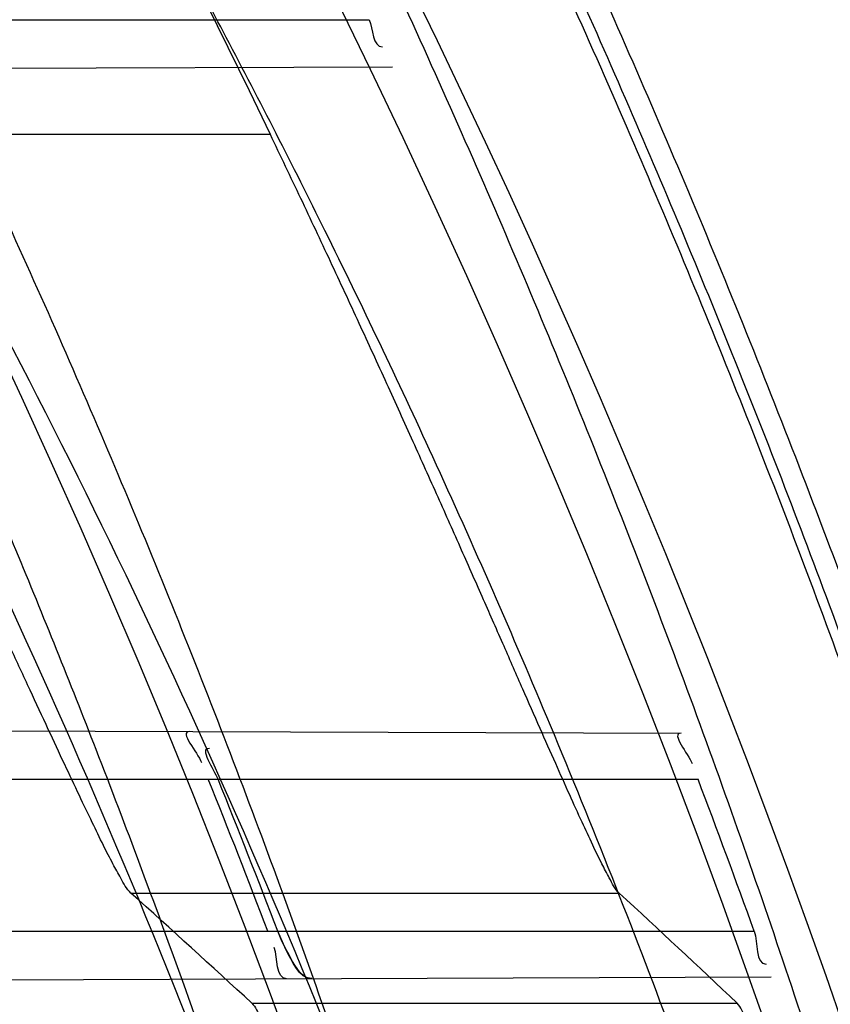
# Model space of a CAD drawing. Header units: millimetres. Extents: x 0 to 297, y 0 to 210.
# Tile 96 of 256: x 146.2041 to 146.2414, y 93.3388 to 93.3842. Entities that reach past the tile are written whole.
import ezdxf

# ---------------------------------------------------------------- set-up
doc = ezdxf.new("R2010")
doc.units = ezdxf.units.MM
doc.header["$LTSCALE"] = 16.335
doc.layers.get('0').update_dxf_attribs({"linetype": 'CONTINUOUS'})
for name, color, linetype in [('01_GLOBAL', 7, 'CONTINUOUS'), ('INTFCLR_1', 7, 'CONTINUOUS'), ('INTFCLR_144815', 7, 'CONTINUOUS')]:
    doc.layers.add(name, color=color, linetype=linetype)

msp = doc.modelspace()

# ---------------------------------------------------------------- linework, layer by layer
at = {"color": 7, "linetype": 'Continuous'}
msp.add_circle((146.8548034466, 92.13446435), 2.66, dxfattribs=at)
at = {"color": 9, "linetype": 'Continuous'}
msp.add_arc((146.8548034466, 92.13446435), 2.6259090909, 92.9674534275, 177.0325465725, dxfattribs=at)
at = {"layer": '01_GLOBAL', "color": 7, "linetype": 'Continuous'}
msp.add_circle((146.8548034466, 92.13446435), 2.695, dxfattribs=at)
at = {"layer": 'INTFCLR_1', "color": 9, "linetype": 'Continuous'}
for p, q in [((146.154744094, 93.38416005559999), (146.2201688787, 93.38416005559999)), ((146.1548589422, 93.38176049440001), (146.2212503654, 93.38199224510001)), ((146.1705875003, 93.35150471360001), (146.2345361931, 93.3512814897)), ((146.1728489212, 93.3491600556), (146.2353191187, 93.3491600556)), ((146.1759172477, 93.34216005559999), (146.2379111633, 93.34216005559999)), ((146.1757315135, 93.3398333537), (146.2386939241, 93.3400531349))]:
    msp.add_line(p, q, dxfattribs=at)
at = {"layer": 'INTFCLR_1', "color": 7, "linetype": 'Continuous'}
msp.add_line((146.2163398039, 93.34131797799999), (146.2159608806, 93.34216005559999), dxfattribs=at)
at = {"layer": 'INTFCLR_1', "color": 6, "linetype": 'Continuous'}
for centre, radius, start, end in [((145.8396077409, 93.1986600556), 0.4224162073, 270, 90.00000002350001), ((145.8396077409, 93.1986600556), 0.4014439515, 270, 90.00000002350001), ((145.8396393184, 93.1986631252), 0.4023302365, 20.8954949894, 21.966423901), ((145.8400715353, 93.19866319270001), 0.4023482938, 20.8945030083, 21.9653763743), ((145.8396387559, 93.1986628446), 0.4233348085, 19.8140486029, 20.8243355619)]:
    msp.add_arc(centre, radius, start, end, dxfattribs=at)
at = {"layer": 'INTFCLR_1', "color": 9, "linetype": 'Continuous'}
for points, knots in [([(146.215167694, 93.0680384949), (146.2159987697, 93.07029993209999), (146.2176274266, 93.0748663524), (146.2207305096, 93.084126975), (146.2257654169, 93.1007494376), (146.2304341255, 93.1202594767), (146.2335169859, 93.13769641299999), (146.2348129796, 93.1466000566), (146.2354818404, 93.1517497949), (146.2370256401, 93.16467837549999), (146.2386297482, 93.1867692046), (146.2383725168, 93.212832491), (146.2371603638, 93.2297226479), (146.2363978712, 93.2375215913), (146.2358364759, 93.2427086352), (146.2341019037, 93.2567084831), (146.2301634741, 93.2791261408), (146.2244881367, 93.30101280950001), (146.2204287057, 93.31400309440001), (146.2189019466, 93.31864957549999), (146.2165792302, 93.3254940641), (146.2113391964, 93.3398035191), (146.2022901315, 93.3608053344), (146.191984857, 93.380646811), (146.1848007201, 93.39285936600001), (146.1814430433, 93.3982956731), (146.1792124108, 93.4018392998), (146.1731796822, 93.4111590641), (146.1630706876, 93.42546256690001), (146.1490288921, 93.442875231), (146.1371354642, 93.4559273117), (146.1288272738, 93.4642701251), (146.1242335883, 93.46868729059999), (146.1178598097, 93.4746444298), (146.1089384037, 93.48244457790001), (146.0992814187, 93.490013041), (146.0931582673, 93.494367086), (146.0901748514, 93.4963694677), (146.0877179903, 93.49794690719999), (146.0855301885, 93.49926345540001), (146.0836031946, 93.5002744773), (146.0825200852, 93.5007774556), (146.0816575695, 93.5010850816), (146.0810609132, 93.5012243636), (146.0805598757, 93.5011486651), (146.0804622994, 93.5006771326), (146.0807027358, 93.50015593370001), (146.0811202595, 93.4994336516), (146.0817948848, 93.49852445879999), (146.0826939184, 93.49741591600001), (146.0838249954, 93.49611574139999), (146.0851758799, 93.49462323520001), (146.086740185, 93.4929401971), (146.0892045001, 93.49033123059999), (146.0927127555, 93.48666395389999), (146.0992604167, 93.4797932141), (146.106411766, 93.4720849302), (146.1129263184, 93.46471757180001), (146.1169531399, 93.46003278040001), (146.123428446, 93.45234220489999), (146.1333417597, 93.4398792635), (146.1463378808, 93.4217470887), (146.155744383, 93.4069446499), (146.1619029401, 93.39640827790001), (146.1660815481, 93.3889976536), (146.1732904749, 93.37547105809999), (146.1829180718, 93.3550446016), (146.189559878, 93.3380143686), (146.192649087, 93.32918458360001)], [0, 0, 0, 0, 0.0103790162, 0.0208837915, 0.0420711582, 0.08518389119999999, 0.1071959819, 0.1183353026, 0.1239410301, 0.1295663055, 0.1744258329, 0.2192337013, 0.2417180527, 0.2473539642, 0.2529903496, 0.2641931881, 0.3081223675, 0.3509244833, 0.3614867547, 0.3667496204, 0.3719934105, 0.3926231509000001, 0.4323812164, 0.470412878, 0.488854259, 0.4934078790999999, 0.4979383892, 0.5068921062, 0.5412323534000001, 0.5733304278, 0.6031976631, 0.6172528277, 0.6240454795, 0.630650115, 0.6548352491, 0.6750685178, 0.6834752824, 0.6871962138, 0.6905460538, 0.6960524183, 0.6981915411, 0.6999110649, 0.7012078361, 0.7020914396, 0.7026255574, 0.7031007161, 0.7038824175, 0.7050749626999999, 0.7066970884, 0.7087489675, 0.7112252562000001, 0.7141187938, 0.7174211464, 0.7211233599, 0.729578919, 0.7392839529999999, 0.762009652, 0.7748693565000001, 0.7816473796, 0.7886214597, 0.8181786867, 0.8502212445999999, 0.8846823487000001, 0.8936821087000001, 0.9027944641, 0.9213301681, 0.9597016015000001, 1, 1, 1, 1]), ([(146.0853256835, 93.499660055), (146.0858354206, 93.4996599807), (146.0884302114, 93.4986334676), (146.0914097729, 93.4968909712), (146.094679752, 93.4948336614), (146.0977098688, 93.49283666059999), (146.1039326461, 93.48849801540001), (146.1137472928, 93.480960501), (146.1228234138, 93.4731897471), (146.1293077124, 93.46725580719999), (146.1339781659, 93.4628589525), (146.1424222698, 93.4545584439), (146.1545124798, 93.44157339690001), (146.1687911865, 93.4242477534), (146.1790766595, 93.4100095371), (146.1852148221, 93.40073185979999), (146.1874832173, 93.3972061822), (146.1908964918, 93.39179944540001), (146.1981971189, 93.3796580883), (146.2086731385, 93.35992835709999), (146.2178781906, 93.33903250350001), (146.2232089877, 93.324793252), (146.2255710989, 93.3179846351), (146.227123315, 93.3133638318), (146.2312489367, 93.3004502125), (146.2370185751, 93.278689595), (146.2410247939, 93.25638849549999), (146.242788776, 93.24246310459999), (146.2433595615, 93.23730480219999), (146.2441347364, 93.2295497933), (146.2453671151, 93.2127547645), (146.2456287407, 93.1868337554), (146.2439975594, 93.1648659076), (146.2424282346, 93.15201139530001), (146.2417481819, 93.14689013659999), (146.2404303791, 93.13803495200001), (146.2372949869, 93.12068960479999), (146.2325471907, 93.1012858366), (146.2274296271, 93.0847602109), (146.2242749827, 93.0755513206), (146.2226192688, 93.07101037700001), (146.2217743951, 93.068761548)], [0, 0, 0, 0, 0.0031306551, 0.0166311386, 0.0214593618, 0.0268204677, 0.03892666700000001, 0.0680356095, 0.1027865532, 0.1122690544, 0.1220182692, 0.1421808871, 0.1849821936, 0.2309157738, 0.2799873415, 0.2927705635, 0.2992370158, 0.3057352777, 0.3320402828, 0.3862318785, 0.4428084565, 0.4721382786, 0.4795908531, 0.487069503, 0.5020757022, 0.562848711, 0.6251729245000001, 0.641061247, 0.6490543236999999, 0.6570463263, 0.6889269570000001, 0.7524525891, 0.8160592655, 0.8240370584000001, 0.8319876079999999, 0.8477879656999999, 0.8790177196, 0.9402188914, 0.9703170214, 0.9852457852, 1, 1, 1, 1])]:
    msp.add_open_spline(points, degree=3, knots=knots, dxfattribs=at)
at = {"layer": 'INTFCLR_1', "color": 6, "linetype": 'Continuous'}
for points, knots in [([(146.1150652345, 93.49966005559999), (146.1142109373, 93.49966005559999), (146.1157546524, 93.4967194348), (146.1170803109, 93.495097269), (146.1192467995, 93.4922507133), (146.1219201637, 93.4890310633), (146.125337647, 93.48492199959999), (146.129332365, 93.48015020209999), (146.1336170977, 93.4749602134), (146.1378478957, 93.46974478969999), (146.1417862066, 93.46477709), (146.1454017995, 93.4601147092), (146.1486896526, 93.4557781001), (146.1516611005, 93.4517742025), (146.1543369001, 93.4480938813), (146.156743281, 93.4447213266), (146.1589048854, 93.44163707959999), (146.1608385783, 93.43883288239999), (146.1625660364, 93.4362903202), (146.1641084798, 93.4339883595), (146.165490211, 93.4319002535), (146.1667189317, 93.4300225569), (146.1678098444, 93.42833813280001), (146.1687779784, 93.4268295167), (146.1696459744, 93.42546558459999), (146.1706214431, 93.423921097), (146.171753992, 93.4221111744), (146.1728766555, 93.4202940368), (146.1738510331, 93.41870102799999), (146.1746912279, 93.41731672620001), (146.1756155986, 93.41578063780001), (146.1766371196, 93.41406682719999), (146.1777643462, 93.4121549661), (146.1790081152, 93.41001911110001), (146.1803754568, 93.40763886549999), (146.181880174, 93.4049791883), (146.1835347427, 93.4020038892), (146.1853542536, 93.3986670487), (146.1873580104, 93.394910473), (146.1895596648, 93.3906780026), (146.1919715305, 93.385904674), (146.194608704, 93.3805109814), (146.1974929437, 93.37438583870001), (146.200642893, 93.3673953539), (146.2040752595, 93.3593686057), (146.207802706, 93.3501000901), (146.2118351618, 93.33929616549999), (146.2161179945, 93.32670869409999), (146.2203681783, 93.31268459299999), (146.2242872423, 93.29781482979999), (146.2276657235, 93.28277344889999), (146.2304753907, 93.26769097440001), (146.2327156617, 93.2526271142), (146.2343982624, 93.23757951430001), (146.2355287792, 93.2225836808), (146.236117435, 93.2076250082), (146.2361708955, 93.1927271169), (146.2356951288, 93.1778762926), (146.2346936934, 93.1630744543), (146.2331693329, 93.14833346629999), (146.2311191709, 93.13362365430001), (146.2285428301, 93.118964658), (146.2254275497, 93.1043246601), (146.2217708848, 93.08972222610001), (146.2176203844, 93.0753599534), (146.2132204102, 93.0619357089), (146.2088852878, 93.0500181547), (146.2048596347, 93.03983984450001), (146.2011587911, 93.03109379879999), (146.1977663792, 93.02352122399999), (146.1946668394, 93.0169247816), (146.1918379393, 93.0111427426), (146.1892594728, 93.00605475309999), (146.1869119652, 93.00156293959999), (146.1847820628, 92.9975938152), (146.1828538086, 92.99408321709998), (146.1811073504, 92.9909679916), (146.1795253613, 92.9881960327), (146.1780916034, 92.9857232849), (146.1767959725, 92.98352048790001), (146.1756290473, 92.98156117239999), (146.1745782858, 92.9798159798), (146.1736278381, 92.978252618), (146.1727650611, 92.97684583), (146.1719665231, 92.97555403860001), (146.1711689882, 92.9742735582), (146.1703111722, 92.9729065), (146.1693416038, 92.9713741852), (146.1682509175, 92.96966675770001), (146.1670226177, 92.967763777), (146.1656376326, 92.9656430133), (146.1640803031, 92.9632881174), (146.1623329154, 92.96068309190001), (146.1603729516, 92.9578066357), (146.1581781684, 92.95463849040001), (146.1557236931, 92.95116048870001), (146.1529902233, 92.94736306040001), (146.1499514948, 92.9432300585), (146.1465806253, 92.93874712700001), (146.1428687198, 92.9339262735), (146.1388145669, 92.92878215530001), (146.1344498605, 92.9233765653), (146.129996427, 92.9179679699), (146.1258273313, 92.9129825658), (146.1222457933, 92.9086814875), (146.1194492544, 92.9053209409), (146.1171773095, 92.9023517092), (146.1158081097, 92.90067919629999), (146.114193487, 92.8976600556), (146.1150652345, 92.8976600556)], [0, 0, 0, 0, 0.0038604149, 0.007501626, 0.0124785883, 0.0188917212, 0.0268498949, 0.0364677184, 0.0470694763, 0.05724446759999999, 0.0668187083, 0.0757144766, 0.08390537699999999, 0.0914099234, 0.09824517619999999, 0.1044667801, 0.1101313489, 0.1152642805, 0.1198589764, 0.1240215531, 0.1277856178, 0.1311734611, 0.1341617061, 0.1368541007, 0.1392736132, 0.1414672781, 0.1451087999, 0.148921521, 0.1511192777, 0.1535471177, 0.1562389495, 0.1592204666, 0.1625628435, 0.1662680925, 0.1703891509, 0.1749670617, 0.1800766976, 0.185772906, 0.1921414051, 0.1993155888, 0.2073311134, 0.2163077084, 0.2264451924, 0.2379233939, 0.2509534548, 0.2658909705, 0.2830621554, 0.3030578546, 0.3259639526, 0.3492662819, 0.3725305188, 0.395610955, 0.4185782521, 0.4413347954, 0.4640172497, 0.4865192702, 0.5089682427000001, 0.5313242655, 0.5536477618, 0.5759939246, 0.5982772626, 0.6207472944, 0.6432362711, 0.6658996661, 0.6887559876, 0.7107777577, 0.7297237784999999, 0.7460531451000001, 0.7602331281, 0.7726347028, 0.7835467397, 0.7931663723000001, 0.8017211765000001, 0.8093215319, 0.8160683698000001, 0.8220757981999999, 0.8274205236, 0.83220661, 0.8364980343, 0.8403367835, 0.8437547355, 0.8468031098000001, 0.8495420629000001, 0.8520223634, 0.8542604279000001, 0.8564046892, 0.8588391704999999, 0.8615533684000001, 0.8645986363, 0.8679945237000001, 0.8717882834, 0.8760445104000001, 0.8807522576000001, 0.8859628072, 0.8917731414, 0.8981681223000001, 0.9051985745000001, 0.9129160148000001, 0.9213486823, 0.930543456, 0.9404096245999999, 0.9509435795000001, 0.9619432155, 0.9720502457, 0.9803711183, 0.9870628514, 0.9922716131, 0.9960607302, 1, 1, 1, 1]), ([(146.1150652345, 92.8976600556), (146.1160387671, 92.8976600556), (146.1177271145, 92.89879781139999), (146.1203228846, 92.9003605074), (146.1232989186, 92.9025230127), (146.1269787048, 92.9053406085), (146.1313602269, 92.9089379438), (146.136189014, 92.91313112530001), (146.1410884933, 92.91761397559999), (146.14571304, 92.9220450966), (146.1499506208, 92.9262672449), (146.1538079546, 92.9302518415), (146.1573032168, 92.9339788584), (146.1604624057, 92.937443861), (146.1633068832, 92.94064572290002), (146.1658602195, 92.9435866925), (146.1681553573, 92.9462865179), (146.1702110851, 92.9487509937), (146.1720499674, 92.9509928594), (146.1736917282, 92.9530256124), (146.175161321, 92.9548706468), (146.1764960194, 92.9565673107), (146.177810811, 92.95825759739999), (146.1792115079, 92.96008025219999), (146.1806985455, 92.9620417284), (146.1821699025, 92.9640101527), (146.183615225, 92.9659693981), (146.1851191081, 92.968036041), (146.1867839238, 92.9703582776), (146.1886446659, 92.972997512), (146.1907239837, 92.9760042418), (146.1930437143, 92.979433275), (146.1956231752, 92.98334142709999), (146.1984823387, 92.98779871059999), (146.2016518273, 92.9929030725), (146.2051614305, 92.9987672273), (146.209038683, 93.005528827), (146.2133125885, 93.0133699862), (146.2180078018, 93.022504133), (146.2231555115, 93.0332508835), (146.2286552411, 93.0457632), (146.2341538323, 93.0596479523), (146.2392951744, 93.07428707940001), (146.2438614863, 93.0891259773), (146.2478132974, 93.1040197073), (146.2511637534, 93.1189522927), (146.2539112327, 93.1338447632), (146.2560779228, 93.1487375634), (146.2576685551, 93.16356724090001), (146.2586982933, 93.17835740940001), (146.2591763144, 93.1930934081), (146.2591102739, 93.2077777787), (146.2585051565, 93.2224192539), (146.2573642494, 93.23700854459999), (146.2556872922, 93.2515519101), (146.2534729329, 93.26604722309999), (146.2507211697, 93.28047229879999), (146.2474209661, 93.294859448), (146.2435667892, 93.30919064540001), (146.239139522, 93.32348247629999), (146.234151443, 93.3376622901), (146.2288018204, 93.3511951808), (146.2234345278, 93.3634526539), (146.218408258, 93.37400210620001), (146.2138248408, 93.3829753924), (146.2096571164, 93.39067785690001), (146.2058775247, 93.3973234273), (146.2024553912, 93.403091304), (146.1993628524, 93.4081180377), (146.196567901, 93.4125186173), (146.1940471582, 93.41637669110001), (146.1917761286, 93.41976864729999), (146.189737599, 93.4227484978), (146.1879066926, 93.4253737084), (146.18627007, 93.42768142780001), (146.1848016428, 93.42972175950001), (146.183482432, 93.4315308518), (146.182221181, 93.43323985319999), (146.1809100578, 93.43499623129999), (146.1794654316, 93.4369070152), (146.1779774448, 93.43884782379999), (146.1764846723, 93.440768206), (146.1749729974, 93.44268811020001), (146.1733137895, 93.4447660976), (146.1714604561, 93.447050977), (146.1693845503, 93.4495663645), (146.1670661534, 93.4523229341), (146.1644777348, 93.45533517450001), (146.1615962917, 93.4586107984), (146.1583918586, 93.46215953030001), (146.154841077, 93.4659798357), (146.1509238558, 93.4700622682), (146.1466153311, 93.47439119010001), (146.1419164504, 93.4789285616), (146.1369054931, 93.4835497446), (146.1319289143, 93.4879019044), (146.1273729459, 93.491667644), (146.1235388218, 93.49461922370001), (146.1204516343, 93.49687491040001), (146.1177826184, 93.498487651), (146.1160568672, 93.49966005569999), (146.1150652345, 93.49966005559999)], [0, 0, 0, 0, 0.0042187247, 0.0081401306, 0.0133978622, 0.0200459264, 0.0282638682, 0.0379443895, 0.0477615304, 0.05703690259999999, 0.0656973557, 0.0736821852, 0.0810680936, 0.0878383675, 0.0940009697, 0.0996271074, 0.1047154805, 0.1093563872, 0.1135342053, 0.1172803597, 0.1206792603, 0.1237557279, 0.1266349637, 0.1299589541, 0.1337168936, 0.1373013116, 0.1406085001, 0.1442672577, 0.148377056, 0.1529904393, 0.1582606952, 0.164218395, 0.1709303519, 0.1785521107, 0.1871652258, 0.1969659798, 0.2081658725, 0.2209392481, 0.2356613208, 0.2526660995, 0.2725685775, 0.2948769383, 0.3173640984, 0.3397873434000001, 0.3621386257, 0.3841211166, 0.4060891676, 0.4277469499, 0.4493218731, 0.470705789, 0.4919793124, 0.5131981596, 0.5343255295, 0.5554668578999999, 0.5765984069, 0.5977513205, 0.6189954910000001, 0.6402209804, 0.6617015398, 0.6832900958, 0.7050415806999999, 0.7268239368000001, 0.7463339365, 0.7630160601, 0.7774553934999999, 0.7899931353, 0.8009638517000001, 0.8105830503, 0.8190545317, 0.8265380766, 0.8331730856, 0.8390248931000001, 0.8442268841, 0.8488182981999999, 0.8528943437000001, 0.8564866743, 0.8597116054, 0.8625968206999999, 0.8656908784, 0.8692094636, 0.8729771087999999, 0.8762884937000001, 0.879749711, 0.8835661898, 0.8878115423, 0.8924986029, 0.8976989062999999, 0.9034198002, 0.9097088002, 0.9166034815, 0.9241390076, 0.9323094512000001, 0.9411199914, 0.9506041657, 0.9606137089, 0.9706541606, 0.9792553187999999, 0.9862062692, 0.9916647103, 0.9957028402, 1, 1, 1, 1])]:
    msp.add_open_spline(points, degree=3, knots=knots, dxfattribs=at)
for points in [[(146.2201688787, 93.38416005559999), (146.2203726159, 93.3837421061), (146.2203185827, 93.38290627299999), (146.220783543, 93.382907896)], [(146.2119003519, 93.351360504), (146.2113933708, 93.3513622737), (146.2122584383, 93.3504117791), (146.2124480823, 93.34994160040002)], [(146.2345361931, 93.3512814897), (146.2340399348, 93.351283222), (146.234869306, 93.3503464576), (146.2350457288, 93.34988261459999)], [(146.2132133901, 93.3491600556), (146.2130273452, 93.34962133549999), (146.2123201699, 93.3506004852), (146.2128175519, 93.350598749)], [(146.2379111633, 93.34216005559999), (146.2380937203, 93.3416533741), (146.2379265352, 93.3406404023), (146.2384650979, 93.3406422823)], [(146.2163692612, 93.3399752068), (146.2158517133, 93.33997340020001), (146.21597881, 93.34093393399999), (146.2157942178, 93.34141744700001)]]:
    msp.add_open_spline(points, degree=3, dxfattribs=at)
at = {"layer": 'INTFCLR_1', "color": 7, "linetype": 'Continuous'}
msp.add_open_spline([(146.2175349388, 93.3399792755), (146.2170769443, 93.33997745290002), (146.2165133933, 93.3410117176), (146.216121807, 93.3417377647), (146.2159608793, 93.34216005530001)], degree=3, knots=[0, 0, 0, 0, 0.5033427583, 1, 1, 1, 1], dxfattribs=at)
msp.add_open_spline([(146.2175349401, 93.3399792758), (146.2169367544, 93.3399771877), (146.2166224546, 93.34079077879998), (146.2163398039, 93.34131797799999)], degree=3, dxfattribs=at)
at = {"layer": 'INTFCLR_144815', "color": 9, "linetype": 'Continuous'}
for p, q in [((146.2156203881, 93.37887381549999), (146.1921750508, 93.37887381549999)), ((146.2091998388, 93.3439217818), (146.2316903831, 93.3439217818)), ((146.2147691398, 93.3388444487), (146.2371234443, 93.3388444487))]:
    msp.add_line(p, q, dxfattribs=at)
at = {"layer": 'INTFCLR_144815', "color": 6, "linetype": 'Continuous'}
for radius in [0.4466793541, 0.4256665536]:
    msp.add_circle((145.8396077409, 93.1986600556), radius, dxfattribs=at)
for radius, start, end in [(0.6157754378, 313.9937911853, 154.5150993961), (0.5947754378, 312.9543589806, 154.5144414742), (0.5751005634, 282.2440355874, 71.2863570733), (0.4169682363, 25.6072723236, 64.3927276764), (0.4537777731, 308.490992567, 51.50900743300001), (0.4747905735, 316.9838592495, 43.0161407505), (0.4480128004, 313.9992414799, 46.00075850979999)]:
    msp.add_arc((145.8396077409, 93.1986600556), radius, start, end, dxfattribs=at)
at = {"layer": 'INTFCLR_144815', "color": 9, "linetype": 'Continuous'}
for centre, radius, start, end in [((145.8396077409, 93.1986600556), 0.5712784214, 292.4997540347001, 54.0964566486), ((145.8396102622, 93.1986612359), 0.5153523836, 292.4997540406, 54.09645665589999), ((145.8396257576, 93.1986643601), 0.5066391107, 311.2505121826, 48.7494878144), ((145.839607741, 93.1986600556), 0.4617768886, 314.0862202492, 45.9137797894), ((145.8396077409, 93.1986600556), 0.450734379, 313.8592910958, 46.1407088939), ((145.8396077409, 93.1986600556), 0.4477854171, 314.0319604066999, 45.9680396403)]:
    msp.add_arc(centre, radius, start, end, dxfattribs=at)
at = {"layer": 'INTFCLR_144815', "color": 6, "linetype": 'Continuous'}
for centre, major_axis, ratio, start_param, end_param in [((145.8396077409, 92.6067553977), (0, 0.8883082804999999), 0.7456587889, -0.6021168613, -0.5919499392), ((145.8396077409, 92.5815733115), (0, 0.9261006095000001), 0.7456587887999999, -0.6133947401, -0.6038052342)]:
    msp.add_ellipse(centre, major_axis=major_axis, ratio=ratio, start_param=start_param, end_param=end_param, dxfattribs=at)
for points, knots in [([(146.2625648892, 93.19866005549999), (146.2625648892, 93.20085989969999), (146.262532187, 93.20526014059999), (146.2623850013, 93.2118602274), (146.2621395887, 93.2184603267), (146.2617957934, 93.2250604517), (146.2613534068, 93.2316604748), (146.2608121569, 93.2382603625), (146.260171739, 93.2448598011), (146.2594317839, 93.2514586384), (146.2585919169, 93.2580563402), (146.2576516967, 93.2646525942), (146.2566107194, 93.2712465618), (146.2554685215, 93.277837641), (146.2542247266, 93.28442461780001), (146.2528788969, 93.2910065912), (146.2514307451, 93.2975819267), (146.2498799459, 93.30414927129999), (146.2482264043, 93.3107064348), (146.2464700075, 93.31725153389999), (146.2446109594, 93.3237817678), (146.2426494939, 93.3302945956), (146.240586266, 93.3367864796), (146.2384220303, 93.34325407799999), (146.2361580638, 93.3496930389), (146.2337958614, 93.3560990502), (146.2313375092, 93.36246691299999), (146.2287855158, 93.3687911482), (146.2261430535, 93.3750655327), (146.223413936, 93.38128331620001), (146.2206027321, 93.3874371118), (146.2177148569, 93.3935188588), (146.2147566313, 93.3995198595), (146.2117353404, 93.4054308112), (146.2086592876, 93.4112418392), (146.2055378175, 93.4169425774), (146.2023813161, 93.4225222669), (146.1992011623, 93.4279699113), (146.1960096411, 93.4332744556), (146.1928197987, 93.4384250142), (146.1896452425, 93.4434111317), (146.1864998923, 93.4482230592), (146.1833976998, 93.4528520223), (146.1803523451, 93.45729047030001), (146.1773769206, 93.4615323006), (146.1744836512, 93.4655730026), (146.1716836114, 93.4694097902), (146.1689866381, 93.473041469), (146.1664013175, 93.4764682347), (146.1639350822, 93.479691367), (146.1615937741, 93.48271365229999), (146.1593814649, 93.4855394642), (146.1573002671, 93.48817488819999), (146.1553509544, 93.4906268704), (146.1535333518, 93.49290272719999), (146.1518468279, 93.49500956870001), (146.1502903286, 93.4969543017), (146.148862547, 93.4987434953), (146.1475620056, 93.50038326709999), (146.1463872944, 93.50187925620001), (146.1453367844, 93.5032363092), (146.1444092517, 93.5044600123), (146.1436017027, 93.5055522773), (146.1429160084, 93.50652536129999), (146.1423391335, 93.50735876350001), (146.1418093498, 93.50828992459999), (146.141227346, 93.5089562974), (146.1412445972, 93.5101543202), (146.1415550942, 93.5101599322)], [0, 0, 0, 0, 0.0193188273, 0.0386418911, 0.05797372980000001, 0.0773181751, 0.0966800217, 0.1160624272, 0.1354702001, 0.1549057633, 0.1743738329, 0.1938759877, 0.2134167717, 0.2329964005, 0.2526187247, 0.2722829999, 0.2919923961, 0.3117443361, 0.3315407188, 0.3513772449, 0.37125414, 0.391164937, 0.4111075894, 0.4310729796, 0.4510561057, 0.4710451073, 0.4910305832, 0.5109984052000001, 0.5309330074, 0.5508166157, 0.5706284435, 0.590344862, 0.6099392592, 0.6293819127, 0.6486401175, 0.6676780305, 0.6864570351, 0.7049360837, 0.7230721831, 0.7408210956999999, 0.7581383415, 0.7749801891, 0.7913047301, 0.8070730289, 0.822250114, 0.8368060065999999, 0.8507161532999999, 0.8639624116, 0.8765312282, 0.8884132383, 0.8996029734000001, 0.9101049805, 0.9199296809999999, 0.9290934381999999, 0.9376135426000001, 0.9455077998, 0.9527934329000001, 0.9594885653, 0.9656100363, 0.9711731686, 0.9761922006, 0.9806816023, 0.9846553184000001, 0.9881278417, 0.9911127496, 0.9936230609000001, 0.9972727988, 1, 1, 1, 1]), ([(146.1515348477, 92.8871601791), (146.1512150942, 92.88716605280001), (146.1512119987, 92.88839850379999), (146.1517859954, 92.8890891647), (146.1523169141, 92.8900499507), (146.1528921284, 92.8909097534), (146.1535763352, 92.8919129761), (146.1543814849, 92.893038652), (146.15530592, 92.8942992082), (146.1563525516, 92.89569672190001), (146.1575225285, 92.8972368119), (146.1588179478, 92.898925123), (146.1602417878, 92.900769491), (146.1617966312, 92.9027776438), (146.1634827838, 92.9049551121), (146.1652973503, 92.90730399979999), (146.1672357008, 92.9098248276), (146.169295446, 92.9125216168), (146.1714790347, 92.9154054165), (146.1737896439, 92.91848925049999), (146.1762240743, 92.92177872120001), (146.1787743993, 92.9252737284), (146.1814309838, 92.92897223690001), (146.1841860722, 92.9328752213), (146.1870298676, 92.93698109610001), (146.1899514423, 92.94128675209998), (146.1929388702, 92.9457875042), (146.195979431, 92.950477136), (146.1990598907, 92.9553480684), (146.2021667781, 92.9603915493), (146.2052866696, 92.9655978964), (146.2084064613, 92.9709567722), (146.2115136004, 92.9764574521), (146.2145962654, 92.9820890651), (146.2176434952, 92.9878408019), (146.2206452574, 92.99370206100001), (146.2235925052, 92.9996626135), (146.2264771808, 93.00571270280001), (146.2292921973, 93.0118431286), (146.2320314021, 93.0180453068), (146.2346894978, 93.02431125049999), (146.2372619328, 93.03063346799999), (146.2397453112, 93.0370061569), (146.2421317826, 93.04341060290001), (146.2444188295, 93.0498393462), (146.2466074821, 93.0562939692), (146.2487002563, 93.06278242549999), (146.2506975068, 93.0693069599), (146.2525965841, 93.07585950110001), (146.2543963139, 93.0824362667), (146.2560946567, 93.0890289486), (146.2576905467, 93.0956312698), (146.2591843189, 93.10224204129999), (146.2605765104, 93.1088610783), (146.2618676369, 93.11548837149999), (146.2630580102, 93.12212318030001), (146.2641477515, 93.1287636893), (146.2651369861, 93.135407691), (146.2660260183, 93.1420538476), (146.2668152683, 93.1487017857), (146.2675051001, 93.15535101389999), (146.2680958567, 93.1620011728), (146.2685878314, 93.1686517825), (146.2689813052, 93.1753027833), (146.269276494, 93.1819539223), (146.2694735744, 93.188605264), (146.2695726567, 93.1952566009), (146.2695738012, 93.2019080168), (146.2694770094, 93.2085593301), (146.2692822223, 93.2152106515), (146.2689893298, 93.2218617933), (146.2685981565, 93.2285127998), (146.2681084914, 93.2351633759), (146.2675200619, 93.2418134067), (146.2668325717, 93.2484624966), (146.2660456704, 93.25511036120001), (146.2651589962, 93.26175646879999), (146.2641721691, 93.2684001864), (146.2630848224, 93.2750406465), (146.2618965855, 93.28167693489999), (146.2606070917, 93.28830805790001), (146.2592161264, 93.29493226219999), (146.2577236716, 93.30154713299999), (146.25612979, 93.3081503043), (146.2544344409, 93.31474009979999), (146.2526374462, 93.32131545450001), (146.2507388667, 93.32787448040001), (146.2487392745, 93.33441381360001), (146.2466397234, 93.3409291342), (146.2444415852, 93.3474158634), (146.2421464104, 93.35386959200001), (146.2397562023, 93.36028536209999), (146.2372735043, 93.36665758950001), (146.2347014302, 93.3729801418), (146.2320437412, 93.37924629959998), (146.2293049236, 93.3854487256), (146.2264902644, 93.39157944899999), (146.2236059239, 93.397629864), (146.220658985, 93.40359077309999), (146.2176574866, 93.4094524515), (146.2146104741, 93.4152046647), (146.211527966, 93.42083682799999), (146.2084209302, 93.42633811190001), (146.2053011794, 93.43169765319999), (146.2021812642, 93.436904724), (146.1990742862, 93.4419489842), (146.1959936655, 93.4468207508), (146.1929528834, 93.4515112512), (146.189965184, 93.4560128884), (146.187043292, 93.4603194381), (146.1841991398, 93.4644262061), (146.1814436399, 93.46833010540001), (146.1787864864, 93.4720296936), (146.1762360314, 93.4755251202), (146.1737992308, 93.4788180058), (146.1714816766, 93.4819112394), (146.1692876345, 93.4848088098), (146.1672201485, 93.48751558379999), (146.1652811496, 93.4900371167), (146.1634716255, 93.4923794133), (146.1617917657, 93.49454874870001), (146.1602410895, 93.49655152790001), (146.1588186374, 93.49839409), (146.1575230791, 93.5000825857), (146.1563528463, 93.5016229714), (146.1553062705, 93.50302052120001), (146.1543814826, 93.5042811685), (146.1535770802, 93.5054070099), (146.1528902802, 93.5064101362), (146.1523225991, 93.5072704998), (146.1518630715, 93.50806105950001), (146.151402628, 93.50880307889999), (146.1510534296, 93.51015108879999), (146.1515348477, 93.5101599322)], [0, 0, 0, 0, 0.0014103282, 0.0032894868, 0.0045784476, 0.006109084, 0.0078878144, 0.009921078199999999, 0.0122159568, 0.0147800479, 0.0176210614, 0.0207450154, 0.0241645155, 0.0278962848, 0.0319450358, 0.0363094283, 0.0409856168, 0.0459681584, 0.0512740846, 0.0569372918, 0.0629614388, 0.06932079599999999, 0.0760170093, 0.0830428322, 0.09038864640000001, 0.09804223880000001, 0.1059886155, 0.1142106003, 0.1226891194, 0.1314036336, 0.1403327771, 0.1494548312, 0.1587482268, 0.1681920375, 0.1777662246, 0.1874518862, 0.1972313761, 0.2070885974, 0.2170088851, 0.2269790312, 0.2369874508, 0.247023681, 0.2570780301, 0.2671479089, 0.2771627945, 0.2871678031, 0.297203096, 0.3072268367, 0.3172573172, 0.3272873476, 0.3372951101, 0.3472786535, 0.3572404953, 0.3671820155, 0.3771057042, 0.38701475, 0.3969071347, 0.4067804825, 0.4166362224, 0.4264761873, 0.4363022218, 0.4461151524, 0.4559173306, 0.4657100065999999, 0.4754958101, 0.4852761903, 0.4950537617, 0.5048299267, 0.514607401, 0.5243876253, 0.5341732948, 0.5439658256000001, 0.5537677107, 0.5635801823, 0.5734055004, 0.5832449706, 0.5931003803, 0.6029729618, 0.6128636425, 0.6227732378, 0.6327028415, 0.6426530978, 0.6526214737, 0.6626060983, 0.6726078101, 0.6826271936, 0.6926651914, 0.7027189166, 0.7127821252, 0.7228511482, 0.7329216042, 0.7429877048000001, 0.7530428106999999, 0.7630790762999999, 0.7730874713, 0.7830577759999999, 0.7929782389, 0.8028356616, 0.8126154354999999, 0.8223014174, 0.8318761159, 0.8413205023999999, 0.8506146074, 0.8597374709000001, 0.8686675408, 0.8773831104, 0.8858627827, 0.8940860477, 0.9020337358, 0.9096886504, 0.9170358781, 0.9240630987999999, 0.9307608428, 0.9371226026, 0.9431446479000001, 0.9488258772, 0.9541674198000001, 0.9591725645, 0.9638462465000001, 0.9681947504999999, 0.9722253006, 0.9759458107, 0.979364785, 0.9824904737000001, 0.9853313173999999, 0.9878955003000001, 0.9901906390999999, 0.9922241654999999, 0.994002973, 0.9955336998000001, 0.9968227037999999, 0.9978766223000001, 1, 1, 1, 1]), ([(146.1221340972, 93.49966005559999), (146.121854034, 93.49966005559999), (146.1217650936, 93.49860223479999), (146.1224894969, 93.4977702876), (146.123367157, 93.4962696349), (146.1247612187, 93.4944852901), (146.1265613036, 93.4921776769), (146.128808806, 93.4894296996), (146.13150356, 93.4861628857), (146.1346511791, 93.482361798), (146.1382867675, 93.47793935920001), (146.1424048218, 93.47285804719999), (146.14699477, 93.46707068), (146.1520315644, 93.4605390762), (146.1574486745, 93.4532690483), (146.1631935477, 93.44524215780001), (146.1691616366, 93.43651198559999), (146.17527173, 93.427103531), (146.1814126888, 93.4170996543), (146.1874988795, 93.4065589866), (146.1934387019, 93.3955708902), (146.1991667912, 93.3841995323), (146.2046200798, 93.3725261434), (146.2097609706, 93.3605998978), (146.2145518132, 93.348487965), (146.2189754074, 93.33622391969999), (146.2230148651, 93.3238536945), (146.226661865, 93.3114091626), (146.2299164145, 93.2989044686), (146.2327714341, 93.2863854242), (146.2352383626, 93.27382760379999), (146.2373125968, 93.26128027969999), (146.2390034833, 93.2487161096), (146.2403109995, 93.2361747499), (146.2412405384, 93.22364693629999), (146.2417956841, 93.2111441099), (146.2419187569, 93.20281846), (146.2419187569, 93.1986600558)], [0, 0, 0, 0, 0.0025344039, 0.005901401, 0.0109295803, 0.0177704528, 0.0265540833, 0.0373505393, 0.04991676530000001, 0.0648695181, 0.0820131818, 0.1017234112, 0.1240566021, 0.1488553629, 0.1763609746, 0.2060970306, 0.2381748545, 0.2720515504, 0.3076064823, 0.3443876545, 0.3821831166, 0.4206251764, 0.4595934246, 0.4987613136, 0.5381325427, 0.5774437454, 0.6167240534, 0.6558745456, 0.6947773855, 0.7336358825, 0.7720551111, 0.8105726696, 0.8487051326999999, 0.8867612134, 0.9246626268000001, 0.9623689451, 1, 1, 1, 1]), ([(146.1616919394, 93.49966005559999), (146.1613689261, 93.49966005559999), (146.161354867, 93.49841693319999), (146.1618990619, 93.49770539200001), (146.1624036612, 93.49672456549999), (146.1629511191, 93.49584545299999), (146.1636029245, 93.4948204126), (146.1643702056, 93.4936703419), (146.1652510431, 93.492383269), (146.1662478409, 93.49095742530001), (146.1673615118, 93.48938730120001), (146.1685933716, 93.4876680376), (146.1699443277, 93.48579427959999), (146.1714151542, 93.4837604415), (146.1730061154, 93.4815609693), (146.1747171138, 93.4791901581), (146.1765473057, 93.4766426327), (146.1784952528, 93.4739131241), (146.1805585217, 93.4709970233), (146.1827337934, 93.4678902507), (146.1850166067, 93.4645896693), (146.187401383, 93.46109312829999), (146.1898813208, 93.4573997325), (146.1924484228, 93.4535099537), (146.1950935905, 93.4494256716), (146.1978067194, 93.4451502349), (146.2005768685, 93.4406884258), (146.2033924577, 93.43604637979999), (146.2062415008, 93.4312314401), (146.2091118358, 93.4262519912), (146.2119913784, 93.4211172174), (146.2148683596, 93.41583683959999), (146.2177314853, 93.41042093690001), (146.2205700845, 93.40487974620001), (146.2233742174, 93.3992234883), (146.2261347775, 93.39346215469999), (146.2288435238, 93.38760539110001), (146.2314930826, 93.38166241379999), (146.2340769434, 93.3756419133), (146.2365894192, 93.369552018), (146.2390255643, 93.36340035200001), (146.2413812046, 93.35719381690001), (146.2436527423, 93.35093892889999), (146.2458372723, 93.3446413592), (146.2479322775, 93.338306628), (146.2499358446, 93.3319393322), (146.2518463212, 93.3255440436), (146.2536625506, 93.31912442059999), (146.255383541, 93.3126841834), (146.2570086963, 93.3062261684), (146.2585375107, 93.2997533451), (146.2599697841, 93.293267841), (146.261305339, 93.28677202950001), (146.262544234, 93.28026746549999), (146.2636865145, 93.27375598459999), (146.2647323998, 93.2672386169), (146.265682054, 93.2607168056), (146.2665357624, 93.2541912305), (146.2672937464, 93.2476629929), (146.2679563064, 93.24113241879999), (146.2685236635, 93.23460034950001), (146.2689960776, 93.2280669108), (146.2693737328, 93.22153276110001), (146.2696568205, 93.2149978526), (146.2698454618, 93.2084627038), (146.2699397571, 93.2019271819), (146.2699397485, 93.19539174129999), (146.2698454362, 93.1888562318), (146.2696567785, 93.1823211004), (146.2693736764, 93.17578623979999), (146.2689960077, 93.1692521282), (146.2685235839, 93.1627187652), (146.2679562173, 93.15618675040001), (146.2672936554, 93.14965628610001), (146.2665356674, 93.1431281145), (146.2656819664, 93.1366026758), (146.2647323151, 93.1300809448), (146.263686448, 93.1235637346), (146.2625441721, 93.11705230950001), (146.2613053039, 93.1105479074), (146.2599697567, 93.1040521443), (146.2585375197, 93.0975668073), (146.257008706, 93.0910939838), (146.2553835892, 93.0846361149), (146.2536625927, 93.0781958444), (146.2518464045, 93.0717763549), (146.2499359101, 93.0653809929), (146.2479323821, 93.0590138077), (146.2458373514, 93.0526789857), (146.2436528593, 93.0463815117), (146.2413812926, 93.0401265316), (146.2390256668, 93.0339200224), (146.2365895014, 93.0277682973), (146.2340770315, 93.02167840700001), (146.2314931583, 93.0156578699), (146.2288435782, 93.0097148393), (146.2261348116, 93.0038580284), (146.2233742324, 92.9980966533), (146.2205700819, 92.9924403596), (146.2177314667, 92.9868991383), (146.2148683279, 92.9814832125), (146.2119913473, 92.9762028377), (146.2091118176, 92.9710680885), (146.2062415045, 92.9660886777), (146.2033924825, 92.96127377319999), (146.200576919, 92.9566317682), (146.1978068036, 92.9521700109), (146.1950937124, 92.94789463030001), (146.1924485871, 92.9438104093), (146.1898815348, 92.9399207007), (146.1874016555, 92.936227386), (146.1850169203, 92.93273089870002), (146.1827341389, 92.92943035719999), (146.1805588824, 92.9263236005), (146.1784956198, 92.9234075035), (146.1765476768, 92.92067799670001), (146.1747174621, 92.9181304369), (146.1730064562, 92.9157596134), (146.1714154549, 92.9135600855), (146.1699446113, 92.9115262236), (146.1685936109, 92.9096524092), (146.1673617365, 92.90793311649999), (146.1662480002, 92.90636294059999), (146.1652512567, 92.90493705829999), (146.1643701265, 92.9036499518), (146.1636036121, 92.9024997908), (146.1629493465, 92.9014748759), (146.1624091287, 92.90059523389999), (146.1619724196, 92.89978867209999), (146.1615362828, 92.899025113), (146.1612048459, 92.8976600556), (146.1616919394, 92.8976600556)], [0, 0, 0, 0, 0.0014863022, 0.0034583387, 0.00480742, 0.0064070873, 0.008263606, 0.0103831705, 0.0127725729, 0.0154385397, 0.018388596, 0.0216299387, 0.0251705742, 0.0290176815, 0.0331791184, 0.0376612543, 0.0424708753, 0.0476126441, 0.053091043, 0.05890788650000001, 0.0650637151, 0.071556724, 0.0783824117, 0.08553378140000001, 0.09300120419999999, 0.1007725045, 0.1088330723, 0.1171662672, 0.125753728, 0.1345758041, 0.1436120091, 0.1528416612, 0.1622443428, 0.1717998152, 0.1814887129, 0.1912927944, 0.2011949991, 0.2111795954, 0.2212322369, 0.2313400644, 0.2414915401, 0.251676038, 0.2618853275, 0.272110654, 0.2823462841, 0.2925853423, 0.3028240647, 0.3130572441, 0.3232827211, 0.3334966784, 0.3436983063, 0.353884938, 0.364056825, 0.3742120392, 0.3843517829, 0.3944749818, 0.4045834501, 0.4146764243, 0.4247563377, 0.4348229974, 0.4448791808, 0.4549248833, 0.4649631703, 0.4749943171, 0.4850215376, 0.4950452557, 0.505068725, 0.5150924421, 0.5251196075, 0.5351507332, 0.5451888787, 0.5552345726, 0.5652905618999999, 0.5753571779, 0.5854368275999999, 0.5955298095, 0.6056379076, 0.615761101, 0.6259004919, 0.6360558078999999, 0.6462271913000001, 0.6564139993, 0.6666151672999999, 0.6768294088, 0.6870543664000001, 0.6972879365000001, 0.7075261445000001, 0.7177656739, 0.7280008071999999, 0.7382265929, 0.7484354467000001, 0.7586203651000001, 0.7687717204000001, 0.7788795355, 0.7889322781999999, 0.7989169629, 0.8088192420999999, 0.8186233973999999, 0.8283123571, 0.8378678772, 0.8472706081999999, 0.8565002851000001, 0.8655364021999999, 0.8743584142, 0.8829458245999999, 0.8912789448, 0.8993394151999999, 0.9071106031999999, 0.9145779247, 0.9217291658, 0.9285546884, 0.9350475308, 0.9412033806, 0.9470201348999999, 0.9524985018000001, 0.9576403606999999, 0.9624499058, 0.9669322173, 0.9710936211, 0.9749409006, 0.978481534, 0.9817230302, 0.984673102, 0.9873392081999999, 0.9897286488, 0.9918483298, 0.9937048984, 0.9953046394, 0.9966537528, 0.9977587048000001, 1, 1, 1, 1]), ([(146.270839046, 93.19866005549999), (146.270839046, 93.2010075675), (146.2708026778, 93.2057031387), (146.2706389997, 93.2127459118), (146.2703661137, 93.2197880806), (146.2699838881, 93.2268292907), (146.2694921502, 93.2338690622), (146.2688906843, 93.24090691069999), (146.2681792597, 93.2479420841), (146.2673576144, 93.2549738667), (146.2664255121, 93.2620011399), (146.2653827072, 93.2690228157), (146.2642290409, 93.276037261), (146.2629643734, 93.28304289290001), (146.2615887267, 93.29003745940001), (146.2601021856, 93.29701874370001), (146.2585050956, 93.30398372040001), (146.2567979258, 93.3109293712), (146.2549815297, 93.3178517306), (146.2530569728, 93.324746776), (146.2510258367, 93.3316094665), (146.2488900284, 93.3384346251), (146.2466520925, 93.3452160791), (146.2443151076, 93.35194721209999), (146.2418829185, 93.35862049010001), (146.2393601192, 93.3652277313), (146.2367521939, 93.3717599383), (146.2340656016, 93.3782073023), (146.231307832, 93.384559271), (146.2284874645, 93.39080459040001), (146.2256141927, 93.39693140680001), (146.2226988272, 93.40292738), (146.2197532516, 93.4087798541), (146.2167903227, 93.4144760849), (146.2138237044, 93.4200035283), (146.2108676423, 93.42535016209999), (146.2079367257, 93.43050475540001), (146.2050455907, 93.4354571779), (146.2022085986, 93.4401986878), (146.1994395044, 93.4447221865), (146.1967511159, 93.44902245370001), (146.194155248, 93.45309590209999), (146.1916626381, 93.4569404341), (146.1892828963, 93.4605552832), (146.1870237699, 93.4639419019), (146.1848909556, 93.46710400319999), (146.1828881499, 93.47004730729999), (146.1810177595, 93.4727784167), (146.1792812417, 93.4753043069), (146.1776794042, 93.4776319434), (146.1762125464, 93.4797680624), (146.1748806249, 93.4817191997), (146.1736832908, 93.4834910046), (146.17262015, 93.48509011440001), (146.1716900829, 93.486518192), (146.1708931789, 93.48779097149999), (146.17022483, 93.48888004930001), (146.1695787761, 93.4901041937), (146.1689756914, 93.49095013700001), (146.1687748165, 93.4925248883), (146.1691690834, 93.4925317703)], [0, 0, 0, 0, 0.02225245, 0.0445093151, 0.0667750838, 0.0890537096, 0.1113496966, 0.1336661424, 0.1560071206, 0.1783746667, 0.2007723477, 0.2232005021, 0.2456615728, 0.2681539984, 0.2906786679, 0.3132316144, 0.3358115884, 0.3584115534, 0.3810274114, 0.4036483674, 0.4262663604, 0.4488666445, 0.4714362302, 0.493956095, 0.516405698, 0.5387611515, 0.5609948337, 0.5830754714, 0.6049679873, 0.6266337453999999, 0.648030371, 0.6691122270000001, 0.6898308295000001, 0.7101353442, 0.7299737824, 0.7492942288, 0.7680459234, 0.7861801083, 0.8036519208, 0.8204214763, 0.8364545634, 0.8517244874, 0.8662078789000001, 0.8798864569, 0.8927486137, 0.9047971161, 0.9160413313, 0.9264952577, 0.9361748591, 0.945097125, 0.9532791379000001, 0.9607380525, 0.9674902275, 0.9735510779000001, 0.9789355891, 0.9836595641, 0.9877384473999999, 0.9911880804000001, 0.9962621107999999, 1, 1, 1, 1]), ([(146.2915000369, 93.1986600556), (146.2915000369, 93.20312217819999), (146.2913603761, 93.21205118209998), (146.2907329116, 93.2254403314), (146.2896849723, 93.2388253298), (146.288214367, 93.25220256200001), (146.2863175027, 93.26556702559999), (146.2839919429, 93.2789108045), (146.2812336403, 93.2922218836), (146.2780413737, 93.3054848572), (146.2744139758, 93.31867875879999), (146.2703552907, 93.3317774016), (146.2658713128, 93.3447465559), (146.2609768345, 93.3575451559), (146.2556920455, 93.3701213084), (146.2500508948, 93.3824164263), (146.2440962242, 93.39435908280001), (146.2378895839, 93.4058709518), (146.2315062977, 93.4168662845), (146.2250357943, 93.42725724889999), (146.2185803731, 93.4369614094), (146.2122471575, 93.44590510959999), (146.2061431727, 93.45403401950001), (146.2003622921, 93.4613136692), (146.1949878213, 93.4677384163), (146.1900767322, 93.47331975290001), (146.1856691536, 93.4780913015), (146.1817857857, 93.4820914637), (146.1784327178, 93.4853786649), (146.1756088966, 93.48797000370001), (146.1733015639, 93.4899931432), (146.1712894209, 93.4914391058), (146.1699601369, 93.4925455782), (146.1691690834, 93.4925317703)], [0, 0, 0, 0, 0.0408499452, 0.0817377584, 0.1226908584, 0.1637418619, 0.2049215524, 0.2462459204, 0.2877224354, 0.329349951, 0.3711123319, 0.4129705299, 0.4548685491, 0.4967167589, 0.5383929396, 0.579731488, 0.6205367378, 0.6605415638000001, 0.6994421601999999, 0.7369113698, 0.7725873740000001, 0.8061275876, 0.8372253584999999, 0.8656390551, 0.8912193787, 0.9139002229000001, 0.9336943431, 0.9506758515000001, 0.9649483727, 0.9766362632, 0.9858655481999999, 0.9927569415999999, 1, 1, 1, 1]), ([(146.2091998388, 93.3439217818), (146.2089928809, 93.34410840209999), (146.2087456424, 93.3445912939), (146.2083319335, 93.3453225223), (146.207901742, 93.34617969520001), (146.2073859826, 93.34722883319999), (146.206792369, 93.3484725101), (146.2061179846, 93.349905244), (146.2053631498, 93.35152415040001), (146.2045293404, 93.3533194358), (146.203614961, 93.355289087), (146.202623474, 93.3574183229), (146.2015532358, 93.3597044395), (146.2004078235, 93.3621325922), (146.1991888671, 93.36469252), (146.1978993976, 93.3673712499), (146.196547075, 93.3701468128), (146.1951356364, 93.3730064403), (146.1936754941, 93.375924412), (146.1926794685, 93.3778869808), (146.1921750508, 93.37887381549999)], [0, 0, 0, 0, 0.0214966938, 0.0405828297, 0.0652793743, 0.09529253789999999, 0.1308285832, 0.1715592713, 0.2174515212, 0.2686150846, 0.3242550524, 0.3849632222, 0.4497974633, 0.5189726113, 0.5920631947, 0.6685125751, 0.7483022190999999, 0.8302286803, 0.9145080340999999, 1, 1, 1, 1]), ([(146.2316903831, 93.3439217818), (146.2314868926, 93.34411001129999), (146.2312501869, 93.3445963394), (146.2308518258, 93.34533199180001), (146.2304396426, 93.34619499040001), (146.2299460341, 93.3472509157), (146.2293791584, 93.3485021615), (146.2287362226, 93.3499429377), (146.2280181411, 93.3515691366), (146.2272259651, 93.35337191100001), (146.2263588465, 93.3553478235), (146.2254201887, 93.3574820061), (146.2244090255, 93.35977069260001), (146.2233291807, 93.3621982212), (146.2221818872, 93.36475540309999), (146.2209709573, 93.3674274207), (146.2197030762, 93.3701938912), (146.218382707, 93.373040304), (146.2170191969, 93.37594226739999), (146.2160903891, 93.3778931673), (146.2156203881, 93.37887381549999)], [0, 0, 0, 0, 0.0216097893, 0.0408396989, 0.0657121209, 0.09597198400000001, 0.1317760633, 0.1727746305, 0.2189756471, 0.2703579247, 0.3262860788, 0.3871934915, 0.4521156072, 0.5213450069, 0.5943173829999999, 0.6706125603, 0.7500420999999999, 0.8315558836, 0.9152237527, 1, 1, 1, 1]), ([(146.2147691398, 93.3388444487), (146.2149519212, 93.3386759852), (146.2151535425, 93.33807778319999), (146.2156279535, 93.3371143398), (146.2160458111, 93.3360523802), (146.2164541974, 93.3350325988), (146.2167971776, 93.33414915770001), (146.2171433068, 93.3332365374), (146.2174771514, 93.332336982), (146.2178106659, 93.3314265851), (146.2181619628, 93.3304475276), (146.2185271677, 93.32940967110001), (146.2187728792, 93.3286989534), (146.2188891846, 93.32835883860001)], [0, 0, 0, 0, 0.0661323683, 0.1594392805, 0.2899398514, 0.3679395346, 0.4520198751, 0.5419855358, 0.6276363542, 0.7072865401, 0.7999357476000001, 0.9043691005, 1, 1, 1, 1]), ([(146.2410322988, 93.32835883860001), (146.2409071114, 93.32874630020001), (146.2406553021, 93.32951700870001), (146.2402733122, 93.33066062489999), (146.239892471, 93.3317760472), (146.239518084, 93.3328485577), (146.2391560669, 93.3338629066), (146.2388110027, 93.33480690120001), (146.2384890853, 93.33566885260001), (146.2381914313, 93.3364368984), (146.2378720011, 93.3372660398), (146.2375058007, 93.3380357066), (146.2373105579, 93.33866779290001), (146.2371234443, 93.3388444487)], [0, 0, 0, 0, 0.1090622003, 0.2171676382, 0.3229459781, 0.4247541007, 0.5214336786, 0.6114094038, 0.6939832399, 0.7677977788, 0.8322739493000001, 0.9310753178, 1, 1, 1, 1])]:
    msp.add_open_spline(points, degree=3, knots=knots, dxfattribs=at)
at = {"layer": 'INTFCLR_144815', "color": 9, "linetype": 'Continuous'}
for points, knots in [([(146.1822340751, 93.50907660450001), (146.1820565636, 93.5089260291), (146.1821747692, 93.5080318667), (146.1827953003, 93.50677385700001), (146.183968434, 93.50467294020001), (146.1865823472, 93.50063724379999), (146.1894210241, 93.4965336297), (146.1922072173, 93.49253409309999), (146.1945013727, 93.4892447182), (146.1990485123, 93.48270539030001), (146.206169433, 93.47224936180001), (146.2127220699, 93.46212040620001), (146.2173407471, 93.4546789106), (146.2206397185, 93.4492640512), (146.2265984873, 93.4391895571), (146.2351099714, 93.423814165), (146.2432717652, 93.407485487), (146.2488351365, 93.3953351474), (146.2520181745, 93.38803927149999), (146.2568238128, 93.37664469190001), (146.2636642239, 93.35887373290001), (146.2717386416, 93.3340872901), (146.2774987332, 93.31241223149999), (146.2809660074, 93.29666808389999), (146.2827946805, 93.2873917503), (146.2853720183, 93.27320203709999), (146.2884679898, 93.2515295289), (146.2900373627, 93.2320896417), (146.2905249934, 93.2222652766)], [0, 0, 0, 0, 0.0022439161, 0.0070120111, 0.0145616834, 0.0248857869, 0.0536624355, 0.0624935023, 0.07189207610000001, 0.0923184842, 0.1392770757, 0.19383471, 0.2085944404, 0.2237059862, 0.2549574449, 0.3214227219, 0.3930725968, 0.4308712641, 0.4502345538, 0.469804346, 0.5500822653, 0.6337070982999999, 0.7209882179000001, 0.7661541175, 0.7890968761, 0.8121288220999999, 0.9051772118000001, 1, 1, 1, 1]), ([(146.2976333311, 93.2221019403), (146.2971365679, 93.23185907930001), (146.2955420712, 93.2511675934), (146.2923972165, 93.27268805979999), (146.2897750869, 93.2867758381), (146.2879192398, 93.2959883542), (146.2843922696, 93.311624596), (146.2785389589, 93.3331508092), (146.2703267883, 93.3577585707), (146.2633813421, 93.3753982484), (146.258496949, 93.38670573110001), (146.2552625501, 93.39394907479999), (146.2496069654, 93.406013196), (146.2413103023, 93.4222223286), (146.2326607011, 93.43747709), (146.2266069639, 93.4474719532), (146.223252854, 93.45284336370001), (146.2185584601, 93.4602291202), (146.2118942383, 93.4702765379), (146.2046597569, 93.480647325), (146.2000368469, 93.4871304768), (146.1977037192, 93.4903916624), (146.1948700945, 93.4943561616), (146.1919833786, 93.49842327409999), (146.1893208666, 93.5024197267), (146.1881256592, 93.5045017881), (146.1874895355, 93.5057387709), (146.1873643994, 93.5066296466), (146.1875406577, 93.5067764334)], [0, 0, 0, 0, 0.0945441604, 0.1873460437, 0.2103231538, 0.2332131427, 0.2782846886, 0.3654193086, 0.4489587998, 0.529211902, 0.5487834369, 0.5681546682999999, 0.6059759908, 0.6777110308, 0.7443035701, 0.7756315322, 0.7907861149, 0.80558492, 0.8603198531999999, 0.9074428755, 0.9279435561, 0.9373780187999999, 0.9462430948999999, 0.9751197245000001, 0.985468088, 0.9930239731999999, 0.9977802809, 1, 1, 1, 1]), ([(146.2213747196, 93.4981531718), (146.2228639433, 93.4962013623), (146.224886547, 93.49355691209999), (146.2274551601, 93.4901654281), (146.2297308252, 93.48714246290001), (146.2341366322, 93.48122166), (146.2408916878, 93.4718584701), (146.2494858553, 93.4592820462), (146.2569239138, 93.44764616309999), (146.2622409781, 93.4388343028), (146.2653801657, 93.43346470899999), (146.2702521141, 93.4249448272), (146.2775017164, 93.41149606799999), (146.2867246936, 93.39250506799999), (146.2932109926, 93.3774491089), (146.2973738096, 93.3669408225), (146.3001622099, 93.35964158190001), (146.3048954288, 93.34651972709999), (146.3110525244, 93.32715835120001), (146.3173574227, 93.30300384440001), (146.3211666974, 93.2842853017), (146.3233109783, 93.27147055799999), (146.3246460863, 93.2627256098), (146.3260875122, 93.2516920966), (146.3272124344, 93.2405818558), (146.3279204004, 93.23164082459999), (146.3287845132, 93.21823883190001), (146.3293461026, 93.19815710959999), (146.3285394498, 93.17143867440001), (146.3267779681, 93.1515001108), (146.3251270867, 93.1382808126), (146.323909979, 93.12955935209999), (146.3215031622, 93.1146482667), (146.3172609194, 93.0939145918), (146.3109735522, 93.0698953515), (146.3048291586, 93.0506055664), (146.3004306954, 93.038426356), (146.2983461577, 93.0329247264), (146.2969544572, 93.0293190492), (146.2931561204, 93.0197402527), (146.2866802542, 93.00471978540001), (146.2774761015, 92.98577561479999), (146.2694993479, 92.9709800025), (146.263827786, 92.9611704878), (146.2606417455, 92.9558354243), (146.2560993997, 92.948384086), (146.2494850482, 92.9380365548), (146.2408832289, 92.92544943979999), (146.2341232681, 92.9160801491), (146.2297158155, 92.9101575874), (146.2274419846, 92.90713724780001), (146.2248787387, 92.90375298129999), (146.2228609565, 92.9011148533), (146.2213748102, 92.8991670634)], [0, 0, 0, 0, 0.0113523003, 0.0153945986, 0.0196724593, 0.0288485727, 0.04952051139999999, 0.0730548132, 0.0992747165, 0.1133659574, 0.1206417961, 0.1280352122, 0.1587481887, 0.1912667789, 0.2256293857, 0.2345212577, 0.2435306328, 0.2617592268, 0.2990180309, 0.3374305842, 0.3771409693, 0.3872950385, 0.3975091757, 0.4180450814, 0.4387403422, 0.4491382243, 0.4595166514, 0.5008391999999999, 0.5419727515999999, 0.5830556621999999, 0.5933356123, 0.6035730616, 0.6237732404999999, 0.6631691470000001, 0.7013781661, 0.7385292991, 0.7567366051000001, 0.761249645, 0.7657337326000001, 0.7746080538, 0.8088969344, 0.8413373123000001, 0.8719692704, 0.886598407, 0.893729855, 0.9007025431, 0.926950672, 0.9505051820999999, 0.9711896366, 0.9803691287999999, 0.9846421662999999, 0.9886711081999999, 1, 1, 1, 1]), ([(146.3148448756, 93.198660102), (146.314844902, 93.2075480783), (146.3145399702, 93.21871774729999), (146.3137125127, 93.2321405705), (146.3130254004, 93.2412167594), (146.3119336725, 93.2524947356), (146.3105345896, 93.2636965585), (146.309238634, 93.27257529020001), (146.3071580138, 93.28558133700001), (146.3034626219, 93.3045780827), (146.2973440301, 93.3291018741), (146.2913669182, 93.3487672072), (146.2867706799, 93.36209900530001), (146.2840637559, 93.36951305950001), (146.2800252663, 93.38017983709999), (146.273733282, 93.3954638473), (146.2647815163, 93.4147559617), (146.2577415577, 93.428426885), (146.2530103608, 93.4370882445), (146.2499640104, 93.4425434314), (146.2448057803, 93.4514937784), (146.2375886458, 93.4633169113), (146.2292471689, 93.4761029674), (146.2229711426, 93.4852180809), (146.2195231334, 93.49008636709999), (146.2186583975, 93.4912998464)], [0, 0, 0, 0, 0.08514645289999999, 0.1069705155, 0.1288336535, 0.1723417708, 0.2155033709, 0.2369658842, 0.2582983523, 0.3416830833, 0.4222645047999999, 0.5003369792, 0.5384972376, 0.5573483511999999, 0.5759473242, 0.6477620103, 0.7156277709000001, 0.779635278, 0.7950300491, 0.8101748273, 0.8394913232, 0.8939896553, 0.9428494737, 0.9857252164, 1, 1, 1, 1])]:
    msp.add_open_spline(points, degree=3, knots=knots, dxfattribs=at)

doc.saveas('drawing.dxf')
